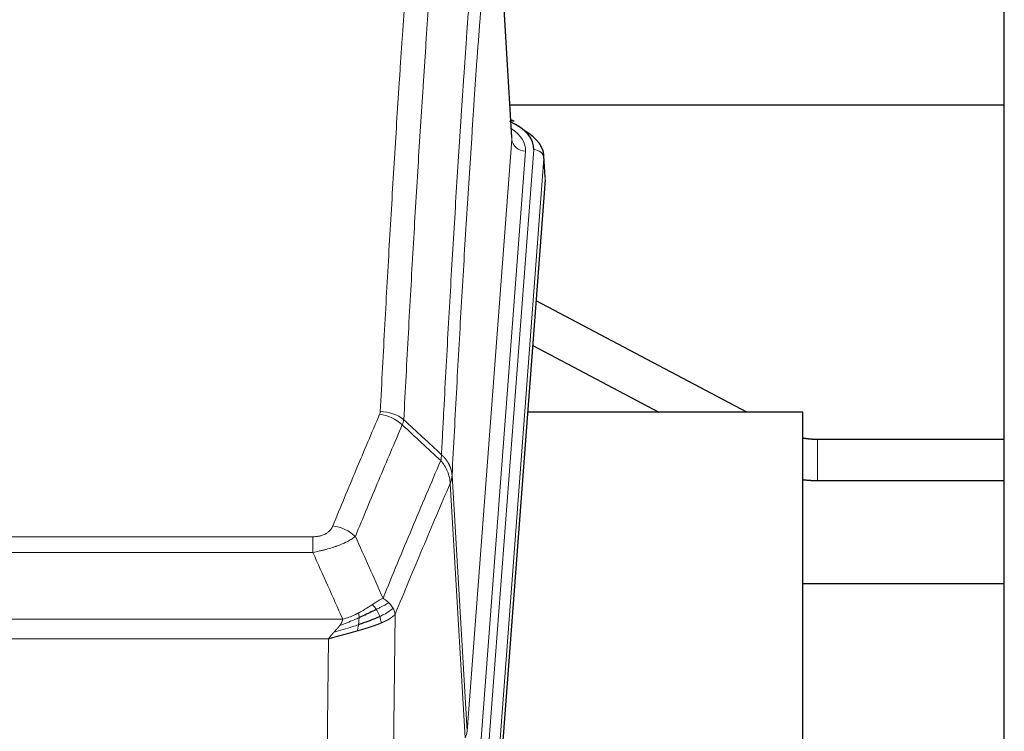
# Model space of a CAD drawing. Header units: inches. Extents: x 0 to 29700, y -16 to 21000.
# Tile 120 of 212: x 6493 to 6781, y 16786 to 16993. Entities that reach past the tile are written whole.
import ezdxf

# ---------------------------------------------------------------- set-up
doc = ezdxf.new("R2010")
doc.units = ezdxf.units.IN
doc.layers.add('254', color=7, linetype='Continuous', true_color=0xffffff)

msp = doc.modelspace()

# ---------------------------------------------------------------- linework, layer by layer
at = {"layer": '254', "color": 2, "linetype": 'Continuous', "lineweight": 25}
for p, q in [((6780.585, 16641.112), (6780.585, 17441.112)), ((6636.853, 16958.871), (6631.602, 17045.508)), ((6780.558, 16968.265), (6636.25, 16968.265)), ((6637.484, 16963.578), (6636.541, 16964.014)), ((6646.612, 16947.238), (6646.232, 16953.52)), ((6646.607, 16946.455), (6633.489, 16773.001)), ((6705.435, 16878.693), (6643.932, 16911.142)), ((6642.947, 16898.094), (6679.721, 16878.692)), ((6721.745, 16878.691), (6641.476, 16878.691)), ((6721.745, 16689.889), (6721.745, 16878.691)), ((6780.584, 16870.707), (6726.062, 16870.707)), ((6726.062, 16858.707), (6780.584, 16858.707)), ((6780.558, 16828.612), (6721.701, 16828.612))]:
    msp.add_line(p, q, dxfattribs=at)
at = {"layer": '254', "color": 110, "linetype": 'Continuous', "lineweight": 13}
for p, q in [((6636.848, 16958.296), (6631.6, 17044.885)), ((6623.782, 16785.523), (6636.848, 16958.296)), ((6630.121, 16781.944), (6643.232, 16955.304)), ((6640.84, 16954.869), (6627.774, 16782.096)), ((6646.226, 16952.734), (6633.115, 16779.374)), ((6646.607, 16946.455), (6646.226, 16952.734)), ((6726.062, 16870.707), (6726.062, 16864.707)), ((6726.062, 16864.707), (6726.062, 16858.708)), ((6623.201, 16783.613), (6618.849, 16857.866)), ((6619.405, 16860.199), (6623.782, 16785.523)), ((6373.413, 16842.318), (6578.756, 16842.318)), ((6578.756, 16837.755), (6578.756, 16842.318)), ((6578.756, 16837.755), (6373.413, 16837.755)), ((6364.682, 16818.275), (6587.487, 16818.275)), ((6602.806, 16819.721), (6601.849, 16744.07)), ((6583.374, 16812.531), (6368.795, 16812.531)), ((6582.406, 16736.035), (6583.374, 16812.531))]:
    msp.add_line(p, q, dxfattribs=at)
at = {"layer": '254', "color": 2, "linetype": 'Continuous', "lineweight": 25}
for centre, major_axis, ratio, start_param, end_param in [((6619.213, 16955.678), (24.034, 0.016), 0.461198, 6.2480186, 7.0671317), ((6636.227, 16960.855), (1.258, 2.724), 0.6272114, 6.2831797, 6.7581181), ((6619.213, 16953.017), (27.03, 0.194), 0.4633579, 6.2451225, 6.9481136)]:
    msp.add_ellipse(centre, major_axis=major_axis, ratio=ratio, start_param=start_param, end_param=end_param, dxfattribs=at)
at = {"layer": '254', "color": 110, "linetype": 'Continuous', "lineweight": 13}
for centre, major_axis, ratio, start_param, end_param in [((6616.821, 16955.243), (24.034, 0.016), 0.461198, 6.2480186, 6.8801307), ((6640.84, 16958.417), (3.989, -0.302), 0.8864705, 3.2608937, 4.7793301), ((6643.232, 16952.643), (2.991, -0.226), 0.8864705, 0.119301, 1.6377375), ((6598.264, 16869.778), (-9.188, 3.948), 0.8056434, 4.2999866, 5.045624), ((6598.452, 16870.57), (-9.987, 0.512), 0.8285973, 3.9974013, 4.7548106), ((6584.603, 16837.316), (9.245, -3.812), 0.7933159, 1.14397, 1.886928), ((6603.756, 16786.035), (-20.038, 0.241), 0.4621297, 2.903225, 3.1123764)]:
    msp.add_ellipse(centre, major_axis=major_axis, ratio=ratio, start_param=start_param, end_param=end_param, dxfattribs=at)
for points, knots in [([(6598.452, 16878.859), (6598.889, 16887.438), (6599.779, 16904.357), (6600.7, 16920.799), (6601.402, 16932.952), (6601.638, 16936.973), (6602.114, 16944.956), (6602.354, 16948.917), (6603.079, 16960.712), (6603.57, 16968.454), (6604.194, 16977.979), (6604.319, 16979.876), (6604.57, 16983.654), (6604.949, 16989.299), (6605.331, 16994.873), (6606.102, 17005.927), (6607.144, 17020.416), (6608.752, 17041.401), (6609.853, 17054.891), (6610.41, 17061.511)], [0, 0, 0, 0, 0.125, 0.25, 0.25, 0.3125, 0.3125, 0.375, 0.375, 0.5, 0.5, 0.53125, 0.53125, 0.5625, 0.625, 0.625, 0.75, 0.875, 1, 1, 1, 1]), ([(6617.293, 17058.922), (6616.735, 17052.309), (6615.633, 17038.835), (6614.023, 17017.874), (6612.98, 17003.402), (6612.208, 16992.36), (6611.825, 16986.793), (6611.446, 16981.155), (6611.194, 16977.381), (6611.069, 16975.486), (6610.445, 16965.972), (6609.953, 16958.24), (6609.227, 16946.458), (6608.986, 16942.501), (6608.51, 16934.528), (6608.274, 16930.512), (6607.571, 16918.373), (6606.649, 16901.95), (6605.757, 16885.052), (6605.319, 16876.483)], [0, 0, 0, 0, 0.125, 0.25, 0.375, 0.375, 0.4375, 0.46875, 0.46875, 0.5, 0.5, 0.625, 0.625, 0.6875, 0.6875, 0.75, 0.75, 0.875, 1, 1, 1, 1]), ([(6616.316, 16866.261), (6616.372, 16867.351), (6616.428, 16868.439), (6616.54, 16870.612), (6616.708, 16873.865), (6617.104, 16881.416), (6617.447, 16887.817), (6618.14, 16900.527), (6619.081, 16917.224), (6620.539, 16941.526), (6621.543, 16957.23), (6622.117, 16965.924), (6622.181, 16966.888), (6622.309, 16968.812), (6622.502, 16971.692), (6622.953, 16978.371), (6623.345, 16984.024), (6623.673, 16988.694), (6623.739, 16989.626), (6623.871, 16991.486), (6624.069, 16994.271), (6624.534, 17000.724), (6624.937, 17006.182), (6625.749, 17017.001), (6626.846, 17031.166), (6627.974, 17044.81), (6628.545, 17051.501)], [0, 0, 0, 0, 0.015625, 0.015625, 0.03125, 0.0625, 0.125, 0.125, 0.25, 0.375, 0.5, 0.5, 0.515625, 0.515625, 0.53125, 0.5625, 0.625, 0.625, 0.640625, 0.640625, 0.65625, 0.6875, 0.75, 0.75, 0.875, 1, 1, 1, 1]), ([(6631.6, 17044.885), (6631.031, 17038.212), (6629.906, 17024.607), (6628.812, 17010.482), (6628.003, 16999.694), (6627.601, 16994.251), (6627.137, 16987.816), (6626.939, 16985.04), (6626.808, 16983.186), (6626.742, 16982.256), (6626.414, 16977.599), (6626.024, 16971.963), (6625.574, 16965.305), (6625.382, 16962.433), (6625.254, 16960.515), (6625.191, 16959.553), (6624.618, 16950.886), (6623.617, 16935.229), (6622.162, 16911.002), (6620.756, 16886.034), (6619.85, 16868.893), (6619.405, 16860.199)], [0, 0, 0, 0, 0.125, 0.25, 0.25, 0.3125, 0.34375, 0.359375, 0.359375, 0.375, 0.375, 0.4375, 0.46875, 0.484375, 0.484375, 0.5, 0.5, 0.625, 0.75, 0.875, 1, 1, 1, 1]), ([(6584.603, 16845.472), (6585.737, 16848.234), (6586.872, 16850.984), (6589.145, 16856.461), (6590.282, 16859.189), (6593.697, 16867.337), (6595.979, 16872.724), (6598.264, 16878.065)], [0, 0, 0, 0, 0.25, 0.25, 0.5, 0.5, 1, 1, 1, 1]), ([(6598.452, 16878.859), (6598.445, 16878.725), (6598.426, 16878.592), (6598.363, 16878.327), (6598.32, 16878.195), (6598.264, 16878.065)], [0, 0, 0, 0, 0.5, 0.5, 1, 1, 1, 1]), ([(6604.86, 16874.978), (6602.572, 16869.641), (6600.288, 16864.26), (6596.869, 16856.119), (6595.73, 16853.394), (6593.455, 16847.921), (6592.318, 16845.174), (6591.183, 16842.415)], [0, 0, 0, 0, 0.5, 0.5, 0.75, 0.75, 1, 1, 1, 1]), ([(6616.316, 16866.261), (6616.295, 16865.997), (6616.279, 16865.71), (6616.221, 16865.12), (6616.179, 16864.818), (6616.104, 16864.524)], [0, 0, 0, 0, 0.5, 0.5, 1, 1, 1, 1]), ([(6616.316, 16866.261), (6616.329, 16866.25), (6616.354, 16866.227), (6616.392, 16866.192), (6616.43, 16866.157), (6616.468, 16866.122), (6616.506, 16866.086), (6616.545, 16866.05), (6616.583, 16866.013), (6616.622, 16865.976), (6616.661, 16865.938), (6616.7, 16865.9), (6616.738, 16865.861), (6616.777, 16865.822), (6616.816, 16865.782), (6616.855, 16865.742), (6616.895, 16865.702), (6616.934, 16865.661), (6616.973, 16865.619), (6617.012, 16865.577), (6617.051, 16865.534), (6617.091, 16865.491), (6617.13, 16865.448), (6617.169, 16865.404), (6617.208, 16865.359), (6617.247, 16865.314), (6617.287, 16865.268), (6617.326, 16865.222), (6617.365, 16865.176), (6617.404, 16865.128), (6617.443, 16865.081), (6617.482, 16865.033), (6617.52, 16864.984), (6617.559, 16864.935), (6617.598, 16864.885), (6617.636, 16864.834), (6617.675, 16864.784), (6617.713, 16864.732), (6617.751, 16864.68), (6617.789, 16864.628), (6617.827, 16864.575), (6617.864, 16864.521), (6617.902, 16864.467), (6617.939, 16864.412), (6617.976, 16864.357), (6618.013, 16864.301), (6618.05, 16864.245), (6618.086, 16864.188), (6618.122, 16864.13), (6618.158, 16864.072), (6618.194, 16864.014), (6618.23, 16863.955), (6618.265, 16863.895), (6618.3, 16863.835), (6618.334, 16863.774), (6618.368, 16863.712), (6618.402, 16863.65), (6618.436, 16863.588), (6618.469, 16863.525), (6618.504, 16863.457), (6618.541, 16863.384), (6618.58, 16863.306), (6618.617, 16863.228), (6618.654, 16863.15), (6618.69, 16863.071), (6618.725, 16862.992), (6618.759, 16862.913), (6618.793, 16862.834), (6618.825, 16862.754), (6618.857, 16862.674), (6618.888, 16862.594), (6618.918, 16862.513), (6618.947, 16862.433), (6618.975, 16862.352), (6619.003, 16862.271), (6619.029, 16862.19), (6619.055, 16862.109), (6619.08, 16862.027), (6619.104, 16861.945), (6619.127, 16861.863), (6619.15, 16861.781), (6619.171, 16861.699), (6619.191, 16861.617), (6619.211, 16861.534), (6619.23, 16861.451), (6619.248, 16861.369), (6619.265, 16861.286), (6619.281, 16861.203), (6619.296, 16861.119), (6619.311, 16861.036), (6619.324, 16860.953), (6619.337, 16860.869), (6619.348, 16860.786), (6619.359, 16860.702), (6619.369, 16860.618), (6619.378, 16860.535), (6619.386, 16860.451), (6619.394, 16860.367), (6619.4, 16860.283), (6619.404, 16860.227), (6619.405, 16860.199)], [0, 0, 0, 0, 0.0069372, 0.0139334, 0.0209887, 0.028103, 0.0352764, 0.0425088, 0.0498003, 0.0571509, 0.0645605, 0.0720292, 0.0795569, 0.0871437, 0.0947896, 0.1024945, 0.1102584, 0.1180815, 0.1259636, 0.1339048, 0.141905, 0.1499643, 0.1580827, 0.1662601, 0.1744966, 0.1827922, 0.1911468, 0.1995605, 0.2080333, 0.2165651, 0.225156, 0.233806, 0.2425151, 0.2512832, 0.2601104, 0.2689967, 0.277942, 0.2869465, 0.29601, 0.3051325, 0.3143142, 0.3235549, 0.3328547, 0.3422136, 0.3516315, 0.3611085, 0.3706446, 0.3802398, 0.3898941, 0.3996074, 0.4093798, 0.4192113, 0.4291019, 0.4390515, 0.4490602, 0.459128, 0.4692549, 0.4794409, 0.4896859, 0.4999901, 0.5124905, 0.524991, 0.5374914, 0.5499918, 0.5624922, 0.5749926, 0.587493, 0.5999934, 0.6124937, 0.6249941, 0.6374944, 0.6499948, 0.6624951, 0.6749954, 0.6874957, 0.699996, 0.7124963, 0.7249966, 0.7374968, 0.7499971, 0.7624973, 0.7749976, 0.7874978, 0.799998, 0.8124982, 0.8249984, 0.8374986, 0.8499988, 0.8624989, 0.8749991, 0.8874992, 0.8999993, 0.9124995, 0.9249996, 0.9374997, 0.9499998, 0.9624998, 0.9749999, 0.9875, 1, 1, 1, 1]), ([(6599.25, 16824.367), (6600.648, 16827.782), (6602.047, 16831.18), (6604.85, 16837.941), (6606.252, 16841.305), (6610.466, 16851.344), (6613.282, 16857.969), (6616.104, 16864.524)], [0, 0, 0, 0, 0.25, 0.25, 0.5, 0.5, 1, 1, 1, 1]), ([(6616.104, 16864.524), (6616.513, 16864.041), (6616.885, 16863.53), (6617.544, 16862.466), (6617.829, 16861.914), (6618.301, 16860.782), (6618.486, 16860.203), (6618.75, 16859.037), (6618.828, 16858.449), (6618.849, 16857.866)], [0, 0, 0, 0, 0.25, 0.25, 0.5, 0.5, 0.75, 0.75, 1, 1, 1, 1]), ([(6618.849, 16857.866), (6616.163, 16851.633), (6613.484, 16845.338), (6609.473, 16835.801), (6608.137, 16832.607), (6605.47, 16826.187), (6604.137, 16822.962), (6602.806, 16819.721)], [0, 0, 0, 0, 0.5, 0.5, 0.75, 0.75, 1, 1, 1, 1]), ([(6619.405, 16860.199), (6619.405, 16860.192), (6619.403, 16860.166), (6619.4, 16860.11), (6619.393, 16860.018), (6619.382, 16859.891), (6619.363, 16859.729), (6619.334, 16859.532), (6619.292, 16859.299), (6619.248, 16859.1), (6619.21, 16858.946), (6619.185, 16858.85), (6619.158, 16858.757), (6619.132, 16858.665), (6619.104, 16858.575), (6619.076, 16858.488), (6619.048, 16858.403), (6619.02, 16858.32), (6618.991, 16858.239), (6618.963, 16858.16), (6618.934, 16858.084), (6618.906, 16858.009), (6618.878, 16857.937), (6618.858, 16857.889), (6618.849, 16857.866)], [0, 0, 0, 0, 0.0092499, 0.0337179, 0.073404, 0.128308, 0.1984299, 0.2837694, 0.3843264, 0.5001005, 0.5424888, 0.5838484, 0.6241794, 0.6634821, 0.7017567, 0.7390032, 0.7752221, 0.8104134, 0.8445775, 0.8777146, 0.909825, 0.9409091, 0.9709673, 1, 1, 1, 1]), ([(6584.603, 16845.472), (6584.582, 16845.421), (6584.56, 16845.37), (6584.514, 16845.268), (6584.489, 16845.217), (6584.414, 16845.066), (6584.36, 16844.966), (6584.242, 16844.769), (6584.178, 16844.671), (6584.042, 16844.478), (6583.968, 16844.383), (6583.811, 16844.195), (6583.727, 16844.103), (6583.592, 16843.966), (6583.545, 16843.921), (6583.449, 16843.831), (6583.399, 16843.787), (6583.245, 16843.656), (6583.137, 16843.571), (6582.909, 16843.408), (6582.789, 16843.33), (6582.6, 16843.217), (6582.503, 16843.161), (6582.402, 16843.108), (6582.334, 16843.073), (6582.299, 16843.055), (6582.125, 16842.97), (6581.98, 16842.906), (6581.533, 16842.729), (6581.216, 16842.63), (6580.796, 16842.53), (6580.711, 16842.512), (6580.538, 16842.477), (6580.451, 16842.461), (6580.19, 16842.417), (6580.014, 16842.393), (6579.659, 16842.355), (6579.48, 16842.341), (6579.12, 16842.323), (6578.939, 16842.318), (6578.756, 16842.318)], [0, 0, 0, 0, 0.03125, 0.03125, 0.0625, 0.0625, 0.125, 0.125, 0.1875, 0.1875, 0.25, 0.25, 0.3125, 0.3125, 0.34375, 0.34375, 0.375, 0.375, 0.4375, 0.4375, 0.5, 0.5, 0.53125, 0.546875, 0.546875, 0.5625, 0.5625, 0.625, 0.625, 0.75, 0.75, 0.78125, 0.78125, 0.8125, 0.8125, 0.875, 0.875, 0.9375, 0.9375, 1, 1, 1, 1]), ([(6591.183, 16842.415), (6590.885, 16842.182), (6590.559, 16841.951), (6589.846, 16841.493), (6589.459, 16841.267), (6588.831, 16840.93), (6588.559, 16840.791), (6588.274, 16840.652), (6588.159, 16840.597), (6588.101, 16840.57), (6587.925, 16840.487), (6587.806, 16840.432), (6587.204, 16840.161), (6586.695, 16839.95), (6586.023, 16839.695), (6585.887, 16839.644), (6585.679, 16839.569), (6585.61, 16839.544), (6585.47, 16839.494), (6585.4, 16839.469), (6585.048, 16839.346), (6584.761, 16839.25), (6583.885, 16838.969), (6583.28, 16838.791), (6582.577, 16838.602), (6582.498, 16838.582), (6582.34, 16838.54), (6582.261, 16838.52), (6582.023, 16838.458), (6581.864, 16838.419), (6581.384, 16838.301), (6581.062, 16838.226), (6580.086, 16838.009), (6579.426, 16837.876), (6578.756, 16837.755)], [0, 0, 0, 0, 0.125, 0.125, 0.25, 0.25, 0.3125, 0.328125, 0.328125, 0.34375, 0.34375, 0.375, 0.375, 0.5, 0.5, 0.53125, 0.53125, 0.546875, 0.546875, 0.5625, 0.5625, 0.625, 0.625, 0.75, 0.75, 0.765625, 0.765625, 0.78125, 0.78125, 0.8125, 0.8125, 0.875, 0.875, 1, 1, 1, 1]), ([(6599.25, 16824.367), (6598.557, 16824.039), (6597.791, 16823.574), (6596.664, 16822.854), (6596.373, 16822.665), (6596.075, 16822.471)], [0, 0, 0, 0, 0.75, 0.75, 1, 1, 1, 1]), ([(6600.957, 16823.022), (6600.258, 16822.639), (6599.388, 16822.167), (6598.027, 16821.462), (6597.67, 16821.279), (6597.299, 16821.091)], [0, 0, 0, 0, 0.75, 0.75, 1, 1, 1, 1]), ([(6600.957, 16823.022), (6600.834, 16823.146), (6600.706, 16823.267), (6600.374, 16823.563), (6600.163, 16823.734), (6599.721, 16824.062), (6599.49, 16824.218), (6599.25, 16824.367)], [0, 0, 0, 0, 0.25, 0.25, 0.625, 0.625, 1, 1, 1, 1]), ([(6602.167, 16821.434), (6602.129, 16821.504), (6602.088, 16821.573), (6601.92, 16821.849), (6601.781, 16822.052), (6601.478, 16822.45), (6601.314, 16822.645), (6601.079, 16822.898), (6601.018, 16822.96), (6600.957, 16823.022)], [0, 0, 0, 0, 0.125, 0.125, 0.5, 0.5, 0.875, 0.875, 1, 1, 1, 1]), ([(6596.075, 16822.471), (6595.925, 16822.375), (6595.774, 16822.276), (6595.159, 16821.879), (6594.68, 16821.572), (6593.686, 16820.958), (6593.171, 16820.651), (6592.464, 16820.257), (6592.285, 16820.159), (6592.105, 16820.064)], [0, 0, 0, 0, 0.125, 0.125, 0.5, 0.5, 0.875, 0.875, 1, 1, 1, 1]), ([(6597.299, 16821.091), (6597.2, 16821.246), (6597.099, 16821.394), (6596.842, 16821.738), (6596.685, 16821.922), (6596.374, 16822.238), (6596.221, 16822.369), (6596.075, 16822.471)], [0, 0, 0, 0, 0.25, 0.25, 0.625, 0.625, 1, 1, 1, 1]), ([(6598.285, 16819.018), (6598.254, 16819.107), (6598.222, 16819.196), (6598.087, 16819.553), (6597.974, 16819.823), (6597.725, 16820.352), (6597.588, 16820.61), (6597.397, 16820.934), (6597.348, 16821.014), (6597.299, 16821.091)], [0, 0, 0, 0, 0.125, 0.125, 0.5, 0.5, 0.875, 0.875, 1, 1, 1, 1]), ([(6602.167, 16821.434), (6601.555, 16820.85), (6600.659, 16820.242), (6599.13, 16819.426), (6598.72, 16819.222), (6598.285, 16819.018)], [0, 0, 0, 0, 0.75, 0.75, 1, 1, 1, 1]), ([(6602.806, 16819.721), (6602.722, 16820.154), (6602.58, 16820.588), (6602.317, 16821.154), (6602.245, 16821.295), (6602.167, 16821.434)], [0, 0, 0, 0, 0.75, 0.75, 1, 1, 1, 1]), ([(6592.255, 16818.694), (6591.798, 16818.49), (6591.334, 16818.287), (6589.463, 16817.482), (6588.027, 16816.899), (6586.617, 16816.376)], [0, 0, 0, 0, 0.25, 0.25, 1, 1, 1, 1]), ([(6586.617, 16816.376), (6586.625, 16816.387), (6586.641, 16816.408), (6586.664, 16816.44), (6586.687, 16816.472), (6586.71, 16816.504), (6586.733, 16816.536), (6586.755, 16816.567), (6586.777, 16816.599), (6586.799, 16816.63), (6586.82, 16816.661), (6586.841, 16816.692), (6586.862, 16816.723), (6586.882, 16816.754), (6586.902, 16816.785), (6586.922, 16816.816), (6586.941, 16816.847), (6586.96, 16816.877), (6586.979, 16816.908), (6586.997, 16816.938), (6587.015, 16816.968), (6587.033, 16816.998), (6587.05, 16817.028), (6587.067, 16817.058), (6587.084, 16817.088), (6587.1, 16817.118), (6587.116, 16817.148), (6587.132, 16817.177), (6587.147, 16817.207), (6587.162, 16817.236), (6587.177, 16817.265), (6587.191, 16817.294), (6587.205, 16817.323), (6587.219, 16817.352), (6587.232, 16817.381), (6587.245, 16817.41), (6587.258, 16817.438), (6587.27, 16817.467), (6587.282, 16817.495), (6587.294, 16817.524), (6587.306, 16817.552), (6587.317, 16817.58), (6587.327, 16817.608), (6587.338, 16817.636), (6587.348, 16817.664), (6587.357, 16817.691), (6587.367, 16817.719), (6587.376, 16817.747), (6587.385, 16817.774), (6587.393, 16817.801), (6587.401, 16817.828), (6587.409, 16817.856), (6587.416, 16817.883), (6587.423, 16817.909), (6587.43, 16817.936), (6587.436, 16817.963), (6587.442, 16817.989), (6587.448, 16818.016), (6587.454, 16818.042), (6587.459, 16818.069), (6587.463, 16818.095), (6587.468, 16818.121), (6587.472, 16818.147), (6587.476, 16818.173), (6587.479, 16818.198), (6587.482, 16818.224), (6587.485, 16818.25), (6587.487, 16818.267), (6587.487, 16818.275)], [0, 0, 0, 0, 0.0185022, 0.0368847, 0.0551481, 0.073293, 0.0913199, 0.1092294, 0.1270222, 0.1446988, 0.1622598, 0.1797059, 0.1970378, 0.2142561, 0.2313614, 0.2483544, 0.265236, 0.2820066, 0.2986672, 0.3152184, 0.331661, 0.3479958, 0.3642235, 0.380345, 0.3963611, 0.4122725, 0.4280803, 0.4437851, 0.459388, 0.4748898, 0.4902915, 0.5055939, 0.5207981, 0.535905, 0.5509156, 0.565831, 0.5806521, 0.5953801, 0.6100159, 0.6245607, 0.6390157, 0.6533819, 0.6676604, 0.6818526, 0.6959596, 0.7099825, 0.7239227, 0.7377815, 0.75156, 0.7652597, 0.7788818, 0.7924277, 0.8058989, 0.8192966, 0.8326224, 0.8458776, 0.8590638, 0.8721825, 0.8852351, 0.8982233, 0.9111485, 0.9240124, 0.9368166, 0.9495628, 0.9622525, 0.9748874, 0.9874694, 1, 1, 1, 1]), ([(6592.105, 16820.064), (6591.745, 16819.872), (6591.378, 16819.686), (6589.884, 16818.983), (6588.708, 16818.541), (6587.487, 16818.275)], [0, 0, 0, 0, 0.25, 0.25, 1, 1, 1, 1]), ([(6592.087, 16816.634), (6592.099, 16816.721), (6592.111, 16816.809), (6592.155, 16817.162), (6592.184, 16817.43), (6592.228, 16817.956), (6592.243, 16818.213), (6592.253, 16818.537), (6592.255, 16818.617), (6592.255, 16818.694)], [0, 0, 0, 0, 0.125, 0.125, 0.5, 0.5, 0.875, 0.875, 1, 1, 1, 1]), ([(6592.255, 16818.694), (6592.257, 16818.849), (6592.255, 16818.997), (6592.242, 16819.341), (6592.226, 16819.524), (6592.178, 16819.837), (6592.146, 16819.966), (6592.105, 16820.064)], [0, 0, 0, 0, 0.25, 0.25, 0.625, 0.625, 1, 1, 1, 1]), ([(6598.775, 16817.173), (6598.703, 16817.533), (6598.604, 16817.992), (6598.403, 16818.667), (6598.346, 16818.842), (6598.285, 16819.018)], [0, 0, 0, 0, 0.75, 0.75, 1, 1, 1, 1]), ([(6602.806, 16819.721), (6602.801, 16819.714), (6602.789, 16819.699), (6602.771, 16819.678), (6602.752, 16819.656), (6602.734, 16819.635), (6602.715, 16819.614), (6602.697, 16819.593), (6602.678, 16819.572), (6602.659, 16819.551), (6602.639, 16819.53), (6602.62, 16819.509), (6602.6, 16819.488), (6602.58, 16819.468), (6602.561, 16819.447), (6602.54, 16819.427), (6602.52, 16819.406), (6602.5, 16819.386), (6602.479, 16819.366), (6602.459, 16819.346), (6602.438, 16819.326), (6602.417, 16819.306), (6602.396, 16819.286), (6602.375, 16819.266), (6602.353, 16819.246), (6602.332, 16819.227), (6602.31, 16819.207), (6602.288, 16819.188), (6602.267, 16819.169), (6602.245, 16819.149), (6602.222, 16819.13), (6602.2, 16819.111), (6602.178, 16819.092), (6602.156, 16819.073), (6602.133, 16819.054), (6602.11, 16819.036), (6602.088, 16819.017), (6602.065, 16818.998), (6602.042, 16818.98), (6602.019, 16818.962), (6601.996, 16818.943), (6601.972, 16818.925), (6601.949, 16818.907), (6601.926, 16818.889), (6601.902, 16818.871), (6601.879, 16818.853), (6601.855, 16818.835), (6601.831, 16818.817), (6601.808, 16818.8), (6601.784, 16818.782), (6601.76, 16818.765), (6601.736, 16818.747), (6601.712, 16818.73), (6601.688, 16818.713), (6601.663, 16818.696), (6601.639, 16818.679), (6601.615, 16818.662), (6601.591, 16818.645), (6601.566, 16818.628), (6601.542, 16818.611), (6601.517, 16818.595), (6601.493, 16818.578), (6601.468, 16818.562), (6601.443, 16818.545), (6601.419, 16818.529), (6601.394, 16818.513), (6601.369, 16818.497), (6601.344, 16818.481), (6601.32, 16818.465), (6601.295, 16818.449), (6601.27, 16818.433), (6601.245, 16818.417), (6601.22, 16818.402), (6601.195, 16818.386), (6601.17, 16818.371), (6601.145, 16818.355), (6601.12, 16818.34), (6601.095, 16818.325), (6601.07, 16818.309), (6601.045, 16818.294), (6601.02, 16818.279), (6600.995, 16818.264), (6600.97, 16818.25), (6600.945, 16818.235), (6600.92, 16818.22), (6600.895, 16818.206), (6600.869, 16818.191), (6600.844, 16818.177), (6600.819, 16818.162), (6600.794, 16818.148), (6600.769, 16818.134), (6600.744, 16818.12), (6600.719, 16818.106), (6600.694, 16818.092), (6600.669, 16818.078), (6600.644, 16818.064), (6600.619, 16818.05), (6600.594, 16818.037), (6600.569, 16818.023), (6600.544, 16818.009), (6600.52, 16817.996), (6600.495, 16817.983), (6600.47, 16817.969), (6600.445, 16817.956), (6600.42, 16817.943), (6600.396, 16817.93), (6600.371, 16817.917), (6600.346, 16817.904), (6600.322, 16817.891), (6600.297, 16817.879), (6600.273, 16817.866), (6600.248, 16817.853), (6600.224, 16817.841), (6600.199, 16817.828), (6600.175, 16817.816), (6600.151, 16817.804), (6600.126, 16817.792), (6600.102, 16817.779), (6600.078, 16817.767), (6600.054, 16817.755), (6600.03, 16817.743), (6600.006, 16817.732), (6599.982, 16817.72), (6599.958, 16817.708), (6599.934, 16817.696), (6599.911, 16817.685), (6599.887, 16817.673), (6599.863, 16817.662), (6599.84, 16817.651), (6599.816, 16817.639), (6599.793, 16817.628), (6599.77, 16817.617), (6599.746, 16817.606), (6599.723, 16817.595), (6599.7, 16817.584), (6599.677, 16817.573), (6599.654, 16817.563), (6599.631, 16817.552), (6599.608, 16817.541), (6599.586, 16817.531), (6599.563, 16817.52), (6599.541, 16817.51), (6599.518, 16817.499), (6599.496, 16817.489), (6599.473, 16817.479), (6599.451, 16817.469), (6599.429, 16817.459), (6599.407, 16817.449), (6599.385, 16817.439), (6599.363, 16817.429), (6599.342, 16817.419), (6599.32, 16817.41), (6599.298, 16817.4), (6599.277, 16817.39), (6599.255, 16817.381), (6599.234, 16817.371), (6599.213, 16817.362), (6599.192, 16817.353), (6599.171, 16817.343), (6599.15, 16817.334), (6599.129, 16817.325), (6599.109, 16817.316), (6599.088, 16817.307), (6599.068, 16817.298), (6599.047, 16817.289), (6599.027, 16817.281), (6599.007, 16817.272), (6598.987, 16817.263), (6598.967, 16817.255), (6598.948, 16817.246), (6598.928, 16817.238), (6598.908, 16817.229), (6598.889, 16817.221), (6598.87, 16817.213), (6598.85, 16817.205), (6598.831, 16817.197), (6598.812, 16817.188), (6598.794, 16817.18), (6598.781, 16817.175), (6598.775, 16817.173)], [0, 0, 0, 0, 0.0080212, 0.0160154, 0.0239827, 0.0319231, 0.0398365, 0.0477229, 0.0555824, 0.0634149, 0.0712205, 0.0789992, 0.0867509, 0.0944756, 0.1021734, 0.1098443, 0.1174881, 0.1251051, 0.1326951, 0.1402581, 0.1477942, 0.1553034, 0.1627856, 0.1702408, 0.1776691, 0.1850704, 0.1924448, 0.1997923, 0.2071128, 0.2144063, 0.2216729, 0.2289126, 0.2361253, 0.243311, 0.2504698, 0.2576016, 0.2647065, 0.2717845, 0.2788355, 0.2858595, 0.2928566, 0.2998268, 0.30677, 0.3136862, 0.3205755, 0.3274379, 0.3342733, 0.3410817, 0.3478632, 0.3546178, 0.3613454, 0.3680461, 0.3747198, 0.3813665, 0.3879863, 0.3945792, 0.4011451, 0.4076841, 0.4141961, 0.4206811, 0.4271393, 0.4335704, 0.4399746, 0.4463519, 0.4527022, 0.4590256, 0.465322, 0.4715915, 0.477834, 0.4840496, 0.4902382, 0.4963999, 0.5025346, 0.5086424, 0.5147232, 0.5207771, 0.526804, 0.532804, 0.5387771, 0.5447232, 0.5506423, 0.5565345, 0.5623997, 0.568238, 0.5740494, 0.5798338, 0.5855912, 0.5913217, 0.5970253, 0.6027019, 0.6083515, 0.6139742, 0.61957, 0.6251388, 0.6306807, 0.6361956, 0.6416836, 0.6471446, 0.6525787, 0.6579858, 0.663366, 0.6687192, 0.6740455, 0.6793448, 0.6846172, 0.6898627, 0.6950812, 0.7002727, 0.7054373, 0.710575, 0.7156857, 0.7207694, 0.7258262, 0.7308561, 0.735859, 0.740835, 0.745784, 0.7507061, 0.7556012, 0.7604694, 0.7653107, 0.7701249, 0.7749123, 0.7796727, 0.7844061, 0.7891127, 0.7937922, 0.7984448, 0.8030705, 0.8076692, 0.812241, 0.8167858, 0.8213037, 0.8257947, 0.8302587, 0.8346957, 0.8391058, 0.843489, 0.8478452, 0.8521745, 0.8564768, 0.8607522, 0.8650006, 0.8692221, 0.8734166, 0.8775842, 0.8817249, 0.8858386, 0.8899254, 0.8939852, 0.8980181, 0.902024, 0.906003, 0.909955, 0.9138802, 0.9177783, 0.9216495, 0.9254938, 0.9293111, 0.9331015, 0.936865, 0.9406015, 0.944311, 0.9479937, 0.9516493, 0.9552781, 0.9588799, 0.9624547, 0.9660026, 0.9695236, 0.9730176, 0.9764847, 0.9799249, 0.9833381, 0.9867243, 0.9900837, 0.993416, 0.9967215, 1, 1, 1, 1]), ([(6591.772, 16814.841), (6591.75, 16814.835), (6591.707, 16814.822), (6591.642, 16814.804), (6591.577, 16814.786), (6591.512, 16814.767), (6591.447, 16814.749), (6591.382, 16814.731), (6591.317, 16814.712), (6591.252, 16814.694), (6591.187, 16814.676), (6591.121, 16814.658), (6591.056, 16814.639), (6590.991, 16814.621), (6590.926, 16814.603), (6590.861, 16814.585), (6590.795, 16814.567), (6590.73, 16814.549), (6590.665, 16814.53), (6590.6, 16814.512), (6590.534, 16814.494), (6590.469, 16814.476), (6590.404, 16814.458), (6590.339, 16814.44), (6590.274, 16814.422), (6590.208, 16814.404), (6590.143, 16814.386), (6590.078, 16814.368), (6590.013, 16814.35), (6589.947, 16814.332), (6589.882, 16814.314), (6589.817, 16814.297), (6589.752, 16814.279), (6589.687, 16814.261), (6589.621, 16814.243), (6589.556, 16814.225), (6589.491, 16814.207), (6589.426, 16814.19), (6589.361, 16814.172), (6589.296, 16814.154), (6589.231, 16814.136), (6589.165, 16814.119), (6589.1, 16814.101), (6589.035, 16814.083), (6588.97, 16814.066), (6588.905, 16814.048), (6588.84, 16814.03), (6588.775, 16814.013), (6588.711, 16813.995), (6588.646, 16813.977), (6588.581, 16813.96), (6588.516, 16813.942), (6588.451, 16813.925), (6588.386, 16813.907), (6588.322, 16813.89), (6588.257, 16813.872), (6588.192, 16813.855), (6588.127, 16813.837), (6588.063, 16813.82), (6587.998, 16813.802), (6587.934, 16813.785), (6587.869, 16813.767), (6587.805, 16813.75), (6587.74, 16813.732), (6587.676, 16813.715), (6587.612, 16813.697), (6587.547, 16813.68), (6587.483, 16813.663), (6587.419, 16813.645), (6587.355, 16813.628), (6587.29, 16813.611), (6587.226, 16813.593), (6587.162, 16813.576), (6587.098, 16813.559), (6587.034, 16813.541), (6586.97, 16813.524), (6586.907, 16813.507), (6586.843, 16813.489), (6586.779, 16813.472), (6586.715, 16813.455), (6586.652, 16813.438), (6586.588, 16813.42), (6586.525, 16813.403), (6586.461, 16813.386), (6586.398, 16813.369), (6586.334, 16813.351), (6586.271, 16813.334), (6586.208, 16813.317), (6586.145, 16813.3), (6586.082, 16813.283), (6586.018, 16813.265), (6585.955, 16813.248), (6585.893, 16813.231), (6585.83, 16813.214), (6585.767, 16813.197), (6585.704, 16813.18), (6585.641, 16813.163), (6585.579, 16813.145), (6585.516, 16813.128), (6585.454, 16813.111), (6585.391, 16813.094), (6585.329, 16813.077), (6585.267, 16813.06), (6585.205, 16813.043), (6585.142, 16813.026), (6585.08, 16813.009), (6585.018, 16812.991), (6584.956, 16812.974), (6584.895, 16812.957), (6584.833, 16812.94), (6584.771, 16812.923), (6584.71, 16812.906), (6584.648, 16812.889), (6584.587, 16812.872), (6584.525, 16812.855), (6584.464, 16812.838), (6584.403, 16812.821), (6584.342, 16812.804), (6584.28, 16812.787), (6584.219, 16812.77), (6584.159, 16812.753), (6584.098, 16812.736), (6584.037, 16812.718), (6583.976, 16812.701), (6583.916, 16812.684), (6583.855, 16812.667), (6583.795, 16812.65), (6583.735, 16812.633), (6583.674, 16812.616), (6583.614, 16812.599), (6583.554, 16812.582), (6583.494, 16812.565), (6583.434, 16812.548), (6583.394, 16812.537), (6583.374, 16812.531)], [0, 0, 0, 0, 0.0081592, 0.0163092, 0.0244501, 0.0325819, 0.0407045, 0.0488181, 0.0569225, 0.0650178, 0.0731041, 0.0811812, 0.0892493, 0.0973083, 0.1053581, 0.113399, 0.1214307, 0.1294534, 0.137467, 0.1454716, 0.1534671, 0.1614536, 0.169431, 0.1773994, 0.1853588, 0.1933091, 0.2012504, 0.2091827, 0.217106, 0.2250203, 0.2329256, 0.2408219, 0.2487092, 0.2565875, 0.2644568, 0.2723172, 0.2801686, 0.288011, 0.2958444, 0.303669, 0.3114845, 0.3192911, 0.3270888, 0.3348775, 0.3426574, 0.3504282, 0.3581902, 0.3659433, 0.3736874, 0.3814227, 0.389149, 0.3968665, 0.4045751, 0.4122748, 0.4199656, 0.4276476, 0.4353206, 0.4429849, 0.4506403, 0.4582868, 0.4659245, 0.4735534, 0.4811734, 0.4887846, 0.496387, 0.5039805, 0.5115653, 0.5191413, 0.5267084, 0.5342668, 0.5418164, 0.5493572, 0.5568893, 0.5644125, 0.5719271, 0.5794328, 0.5869298, 0.5944181, 0.6018976, 0.6093684, 0.6168305, 0.6242839, 0.6317285, 0.6391644, 0.6465917, 0.6540102, 0.6614201, 0.6688212, 0.6762137, 0.6835975, 0.6909727, 0.6983392, 0.705697, 0.7130462, 0.7203868, 0.7277187, 0.735042, 0.7423567, 0.7496628, 0.7569603, 0.7642491, 0.7715294, 0.7788011, 0.7860642, 0.7933187, 0.8005646, 0.807802, 0.8150309, 0.8222512, 0.8294629, 0.8366661, 0.8438608, 0.851047, 0.8582246, 0.8653938, 0.8725544, 0.8797065, 0.8868502, 0.8939854, 0.9011121, 0.9082303, 0.9153401, 0.9224414, 0.9295343, 0.9366187, 0.9436947, 0.9507623, 0.9578214, 0.9648722, 0.9719145, 0.9789485, 0.985974, 0.9929912, 1, 1, 1, 1]), ([(6583.374, 16812.531), (6583.38, 16812.54), (6583.39, 16812.557), (6583.407, 16812.583), (6583.423, 16812.609), (6583.44, 16812.636), (6583.458, 16812.662), (6583.476, 16812.689), (6583.494, 16812.717), (6583.512, 16812.744), (6583.532, 16812.772), (6583.551, 16812.8), (6583.571, 16812.829), (6583.591, 16812.858), (6583.612, 16812.887), (6583.632, 16812.916), (6583.654, 16812.945), (6583.676, 16812.975), (6583.698, 16813.005), (6583.72, 16813.036), (6583.743, 16813.066), (6583.767, 16813.097), (6583.79, 16813.129), (6583.815, 16813.16), (6583.839, 16813.192), (6583.864, 16813.224), (6583.889, 16813.256), (6583.915, 16813.289), (6583.941, 16813.322), (6583.968, 16813.355), (6583.994, 16813.388), (6584.022, 16813.422), (6584.049, 16813.456), (6584.078, 16813.49), (6584.106, 16813.525), (6584.135, 16813.56), (6584.164, 16813.595), (6584.194, 16813.63), (6584.224, 16813.666), (6584.254, 16813.702), (6584.285, 16813.738), (6584.316, 16813.775), (6584.348, 16813.812), (6584.38, 16813.849), (6584.412, 16813.886), (6584.445, 16813.924), (6584.478, 16813.962), (6584.512, 16814), (6584.546, 16814.038), (6584.58, 16814.077), (6584.615, 16814.116), (6584.65, 16814.155), (6584.686, 16814.195), (6584.722, 16814.235), (6584.758, 16814.275), (6584.795, 16814.315), (6584.832, 16814.356), (6584.869, 16814.397), (6584.907, 16814.438), (6584.933, 16814.465), (6584.945, 16814.479)], [0, 0, 0, 0, 0.0121901, 0.0245516, 0.0370849, 0.0497905, 0.0626689, 0.0757204, 0.0889455, 0.1023447, 0.1159182, 0.1296666, 0.14359, 0.1576889, 0.1719636, 0.1864145, 0.2010418, 0.2158458, 0.2308268, 0.2459852, 0.261321, 0.2768347, 0.2925265, 0.3083966, 0.3244452, 0.3406727, 0.357079, 0.3736646, 0.3904296, 0.4073742, 0.4244986, 0.4418029, 0.4592875, 0.4769523, 0.4947976, 0.5128236, 0.5310305, 0.5494183, 0.5679872, 0.5867374, 0.605669, 0.6247822, 0.644077, 0.6635537, 0.6832123, 0.7030529, 0.7230758, 0.7432809, 0.7636685, 0.7842385, 0.8049912, 0.8259267, 0.8470449, 0.8683461, 0.8898303, 0.9114976, 0.9333482, 0.955382, 0.9775993, 1, 1, 1, 1]), ([(6592.087, 16816.634), (6591.509, 16816.443), (6590.921, 16816.255), (6588.547, 16815.513), (6586.718, 16814.983), (6584.945, 16814.479)], [0, 0, 0, 0, 0.25, 0.25, 1, 1, 1, 1]), ([(6584.945, 16814.479), (6584.96, 16814.495), (6584.988, 16814.525), (6585.029, 16814.57), (6585.07, 16814.614), (6585.109, 16814.656), (6585.148, 16814.698), (6585.185, 16814.738), (6585.221, 16814.778), (6585.257, 16814.816), (6585.291, 16814.853), (6585.324, 16814.889), (6585.356, 16814.923), (6585.387, 16814.957), (6585.417, 16814.989), (6585.446, 16815.021), (6585.474, 16815.051), (6585.501, 16815.08), (6585.527, 16815.108), (6585.551, 16815.134), (6585.575, 16815.16), (6585.598, 16815.184), (6585.619, 16815.208), (6585.64, 16815.23), (6585.659, 16815.251), (6585.678, 16815.271), (6585.695, 16815.29), (6585.711, 16815.307), (6585.726, 16815.324), (6585.741, 16815.339), (6585.754, 16815.353), (6585.766, 16815.367), (6585.777, 16815.378), (6585.787, 16815.389), (6585.796, 16815.399), (6585.803, 16815.408), (6585.81, 16815.415), (6585.816, 16815.421), (6585.821, 16815.426), (6585.833, 16815.44), (6585.854, 16815.463), (6585.883, 16815.496), (6585.912, 16815.528), (6585.94, 16815.559), (6585.968, 16815.591), (6585.995, 16815.622), (6586.023, 16815.653), (6586.05, 16815.684), (6586.076, 16815.715), (6586.103, 16815.745), (6586.129, 16815.775), (6586.154, 16815.805), (6586.18, 16815.835), (6586.205, 16815.864), (6586.229, 16815.893), (6586.254, 16815.922), (6586.278, 16815.951), (6586.301, 16815.979), (6586.325, 16816.007), (6586.348, 16816.035), (6586.37, 16816.063), (6586.393, 16816.091), (6586.415, 16816.118), (6586.436, 16816.145), (6586.458, 16816.171), (6586.479, 16816.198), (6586.499, 16816.224), (6586.52, 16816.25), (6586.54, 16816.276), (6586.559, 16816.301), (6586.579, 16816.327), (6586.598, 16816.352), (6586.61, 16816.368), (6586.617, 16816.376)], [0, 0, 0, 0, 0.0247661, 0.0489206, 0.0724636, 0.0953949, 0.1177147, 0.1394229, 0.1605195, 0.1810045, 0.2008779, 0.2201398, 0.23879, 0.2568287, 0.2742558, 0.2910713, 0.3072753, 0.3228676, 0.3378484, 0.3522176, 0.3659752, 0.3791212, 0.3916556, 0.4035785, 0.4148897, 0.4255894, 0.4356775, 0.445154, 0.454019, 0.4622723, 0.4699141, 0.4769443, 0.4833629, 0.48917, 0.4943654, 0.4989493, 0.5029216, 0.5062824, 0.5090316, 0.5111692, 0.5284651, 0.5456049, 0.5625886, 0.5794163, 0.5960881, 0.612604, 0.6289642, 0.6451687, 0.6612176, 0.6771111, 0.6928491, 0.7084319, 0.7238594, 0.7391318, 0.7542492, 0.7692118, 0.7840195, 0.7986726, 0.8131712, 0.8275153, 0.8417051, 0.8557408, 0.8696224, 0.8833501, 0.8969241, 0.9103445, 0.9236114, 0.936725, 0.9496856, 0.9624932, 0.975148, 0.9876502, 1, 1, 1, 1]), ([(6598.775, 16817.173), (6598.76, 16817.166), (6598.731, 16817.154), (6598.687, 16817.135), (6598.642, 16817.117), (6598.598, 16817.098), (6598.553, 16817.08), (6598.509, 16817.061), (6598.464, 16817.043), (6598.419, 16817.025), (6598.374, 16817.006), (6598.329, 16816.988), (6598.284, 16816.97), (6598.239, 16816.952), (6598.193, 16816.934), (6598.148, 16816.916), (6598.102, 16816.897), (6598.057, 16816.879), (6598.011, 16816.861), (6597.965, 16816.844), (6597.919, 16816.826), (6597.873, 16816.808), (6597.827, 16816.79), (6597.781, 16816.772), (6597.735, 16816.754), (6597.689, 16816.737), (6597.642, 16816.719), (6597.596, 16816.701), (6597.549, 16816.684), (6597.503, 16816.666), (6597.456, 16816.649), (6597.409, 16816.631), (6597.362, 16816.614), (6597.315, 16816.596), (6597.268, 16816.579), (6597.221, 16816.562), (6597.174, 16816.545), (6597.127, 16816.527), (6597.08, 16816.51), (6597.033, 16816.493), (6596.985, 16816.476), (6596.938, 16816.459), (6596.89, 16816.442), (6596.843, 16816.425), (6596.795, 16816.408), (6596.747, 16816.391), (6596.7, 16816.374), (6596.652, 16816.357), (6596.604, 16816.34), (6596.556, 16816.323), (6596.508, 16816.307), (6596.46, 16816.29), (6596.412, 16816.273), (6596.364, 16816.257), (6596.316, 16816.24), (6596.267, 16816.223), (6596.219, 16816.207), (6596.171, 16816.19), (6596.123, 16816.174), (6596.074, 16816.157), (6596.026, 16816.141), (6595.977, 16816.125), (6595.929, 16816.108), (6595.88, 16816.092), (6595.832, 16816.076), (6595.783, 16816.06), (6595.735, 16816.043), (6595.686, 16816.027), (6595.637, 16816.011), (6595.588, 16815.995), (6595.54, 16815.979), (6595.491, 16815.963), (6595.442, 16815.947), (6595.393, 16815.931), (6595.344, 16815.915), (6595.295, 16815.9), (6595.247, 16815.884), (6595.198, 16815.868), (6595.149, 16815.852), (6595.1, 16815.836), (6595.051, 16815.821), (6595.002, 16815.805), (6594.953, 16815.789), (6594.904, 16815.774), (6594.854, 16815.758), (6594.805, 16815.743), (6594.756, 16815.727), (6594.707, 16815.712), (6594.658, 16815.696), (6594.609, 16815.681), (6594.56, 16815.666), (6594.511, 16815.65), (6594.461, 16815.635), (6594.412, 16815.62), (6594.363, 16815.605), (6594.314, 16815.589), (6594.265, 16815.574), (6594.216, 16815.559), (6594.166, 16815.544), (6594.117, 16815.529), (6594.068, 16815.514), (6594.019, 16815.499), (6593.97, 16815.484), (6593.921, 16815.469), (6593.871, 16815.454), (6593.822, 16815.439), (6593.773, 16815.424), (6593.724, 16815.41), (6593.675, 16815.395), (6593.626, 16815.38), (6593.576, 16815.365), (6593.527, 16815.351), (6593.478, 16815.336), (6593.429, 16815.321), (6593.38, 16815.307), (6593.331, 16815.292), (6593.282, 16815.278), (6593.233, 16815.263), (6593.184, 16815.249), (6593.135, 16815.234), (6593.086, 16815.22), (6593.037, 16815.205), (6592.988, 16815.191), (6592.939, 16815.177), (6592.89, 16815.162), (6592.841, 16815.148), (6592.792, 16815.134), (6592.743, 16815.12), (6592.694, 16815.105), (6592.646, 16815.091), (6592.597, 16815.077), (6592.548, 16815.063), (6592.499, 16815.049), (6592.451, 16815.035), (6592.402, 16815.021), (6592.353, 16815.007), (6592.305, 16814.993), (6592.256, 16814.979), (6592.208, 16814.965), (6592.159, 16814.951), (6592.111, 16814.937), (6592.062, 16814.923), (6592.014, 16814.91), (6591.965, 16814.896), (6591.917, 16814.882), (6591.869, 16814.868), (6591.82, 16814.855), (6591.788, 16814.845), (6591.772, 16814.841)], [0, 0, 0, 0, 0.0076941, 0.0153765, 0.0230472, 0.0307061, 0.0383534, 0.045989, 0.0536129, 0.061225, 0.0688255, 0.0764143, 0.0839914, 0.0915567, 0.0991104, 0.1066524, 0.1141827, 0.1217013, 0.1292082, 0.1367034, 0.1441869, 0.1516588, 0.1591189, 0.1665674, 0.1740041, 0.1814292, 0.1888426, 0.1962444, 0.2036344, 0.2110128, 0.2183794, 0.2257344, 0.2330778, 0.2404094, 0.2477294, 0.2550377, 0.2623343, 0.2696193, 0.2768926, 0.2841542, 0.2914041, 0.2986424, 0.305869, 0.313084, 0.3202872, 0.3274789, 0.3346588, 0.3418271, 0.3489838, 0.3561287, 0.3632621, 0.3703837, 0.3774937, 0.3845921, 0.3916788, 0.3987539, 0.4058173, 0.412869, 0.4199092, 0.4269376, 0.4339544, 0.4409596, 0.4479532, 0.454935, 0.4619053, 0.4688639, 0.4758109, 0.4827462, 0.4896699, 0.496582, 0.5034825, 0.5103713, 0.5172485, 0.524114, 0.5309679, 0.5378102, 0.5446409, 0.55146, 0.5582674, 0.5650632, 0.5718474, 0.57862, 0.5853809, 0.5921303, 0.598868, 0.6055941, 0.6123087, 0.6190116, 0.6257029, 0.6323825, 0.6390506, 0.6457071, 0.652352, 0.6589853, 0.665607, 0.672217, 0.6788155, 0.6854024, 0.6919777, 0.6985414, 0.7050935, 0.7116341, 0.718163, 0.7246804, 0.7311862, 0.7376804, 0.744163, 0.750634, 0.7570935, 0.7635413, 0.7699776, 0.7764024, 0.7828155, 0.7892171, 0.7956072, 0.8019856, 0.8083525, 0.8147079, 0.8210516, 0.8273839, 0.8337045, 0.8400136, 0.8463112, 0.8525972, 0.8588716, 0.8651345, 0.8713859, 0.8776257, 0.8838539, 0.8900706, 0.8962758, 0.9024695, 0.9086516, 0.9148221, 0.9209812, 0.9271287, 0.9332646, 0.9393891, 0.945502, 0.9516034, 0.9576933, 0.9637717, 0.9698385, 0.9758938, 0.9819376, 0.9879699, 0.9939907, 1, 1, 1, 1]), ([(6591.772, 16814.841), (6591.805, 16815.012), (6591.845, 16815.209), (6591.927, 16815.64), (6591.969, 16815.875), (6592.037, 16816.289), (6592.063, 16816.46), (6592.087, 16816.634)], [0, 0, 0, 0, 0.375, 0.375, 0.75, 0.75, 1, 1, 1, 1])]:
    msp.add_open_spline(points, degree=3, knots=knots, dxfattribs=at)
for points in [[(6605.319, 16876.483), (6605.278, 16876.239), (6605.161, 16875.745), (6604.973, 16875.236), (6604.86, 16874.978)], [(6616.104, 16864.524), (6612.357, 16868.01), (6608.609, 16871.494), (6604.86, 16874.978)], [(6605.319, 16876.483), (6608.985, 16873.077), (6612.651, 16869.67), (6616.316, 16866.261)], [(6591.183, 16842.415), (6593.887, 16836.404), (6596.576, 16830.388), (6599.25, 16824.367)], [(6587.487, 16818.275), (6584.594, 16824.775), (6581.684, 16831.268), (6578.756, 16837.755)]]:
    msp.add_open_spline(points, degree=3, dxfattribs=at)
at = {"layer": '254', "color": 2, "linetype": 'Continuous', "lineweight": 25}
for points in [[(6726.062, 16870.707), (6723.819, 16870.701), (6721.718, 16871.108)], [(6721.708, 16859.002), (6723.846, 16858.728), (6726.062, 16858.708)]]:
    msp.add_open_spline(points, degree=2, dxfattribs=at)
for points in [[(6597.299, 16821.091), (6597.113, 16820.997), (6596.924, 16820.902), (6596.152, 16820.518), (6595.542, 16820.22), (6594.272, 16819.615), (6593.613, 16819.308), (6592.711, 16818.899), (6592.484, 16818.796), (6592.255, 16818.694)], [(6598.285, 16819.018), (6598.067, 16818.916), (6597.844, 16818.815), (6596.925, 16818.408), (6596.184, 16818.105), (6594.619, 16817.507), (6593.796, 16817.212), (6592.662, 16816.825), (6592.376, 16816.729), (6592.087, 16816.634)]]:
    msp.add_open_spline(points, degree=3, knots=[0, 0, 0, 0, 0.125, 0.125, 0.5, 0.5, 0.875, 0.875, 1, 1, 1, 1], dxfattribs=at)

doc.saveas('drawing.dxf')
